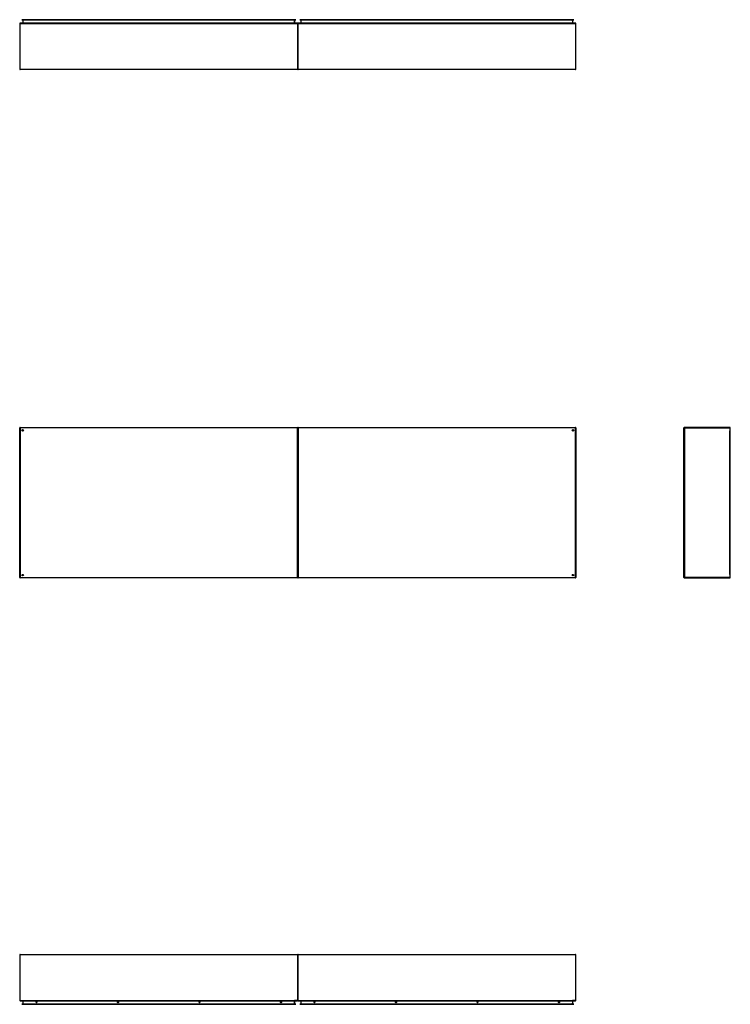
# Model space of a CAD drawing. Header units: inches. Extents: x 26 to 729, y 80 to 337.
# Tile 1 of 155: x 26 to 210, y 80 to 335. Entities that reach past the tile are written whole.
import ezdxf

# ---------------------------------------------------------------- set-up
doc = ezdxf.new("R2010")
doc.units = ezdxf.units.IN
doc.header["$MEASUREMENT"] = 0
doc.layers.add('Visible Edges(ANSI)', color=7, linetype='Continuous', lineweight=25)
doc.layers.add('Visible Tangent Edges(ANSI)', color=7, linetype='Continuous', lineweight=25)

msp = doc.modelspace()

# ---------------------------------------------------------------- linework, layer by layer
at = {"layer": 'Visible Edges(ANSI)'}
for p, q in [((26.43, 334.62), (26.63, 334.62)), ((26.43, 334.62), (26.43, 334.55)), ((26.63, 334.55), (26.43, 334.55)), ((26.63, 334.62), (97.21, 334.62)), ((97.21, 334.55), (26.63, 334.55)), ((26.72, 334.52), (26.72, 333.74)), ((97.12, 333.74), (97.12, 334.52)), ((97.21, 334.62), (97.41, 334.62)), ((97.41, 334.55), (97.21, 334.55)), ((97.41, 334.55), (97.41, 334.62)), ((98.43, 334.62), (98.63, 334.62)), ((98.43, 334.62), (98.43, 334.55)), ((98.63, 334.55), (98.43, 334.55)), ((98.63, 334.62), (169.21, 334.62)), ((169.21, 334.55), (98.63, 334.55)), ((98.72, 334.52), (98.72, 333.74)), ((169.12, 333.74), (169.12, 334.52)), ((169.21, 334.62), (169.41, 334.62)), ((169.41, 334.55), (169.21, 334.55)), ((169.41, 334.55), (169.41, 334.62)), ((25.92, 333.61), (25.92, 321.81)), ((97.82, 333.71), (26.02, 333.71)), ((97.92, 333.61), (97.92, 321.81)), ((97.92, 321.81), (97.92, 333.61)), ((169.82, 333.71), (98.02, 333.71)), ((169.92, 321.81), (169.92, 333.61)), ((97.82, 321.71), (26.02, 321.71)), ((169.82, 321.71), (98.02, 321.71)), ((25.92, 190.16), (25.92, 228.96)), ((26.02, 229.06), (97.82, 229.06)), ((26.78, 228.16), (26.78, 228.15)), ((26.82, 228.19), (26.81, 228.19)), ((97.92, 190.16), (97.92, 228.96)), ((97.92, 228.96), (97.92, 190.16)), ((98.02, 229.06), (169.82, 229.06)), ((169.02, 228.19), (169.01, 228.19)), ((169.05, 228.15), (169.05, 228.16)), ((169.92, 228.96), (169.92, 190.16)), ((197.92, 190.16), (197.92, 228.96)), ((209.82, 229.06), (198.02, 229.06)), ((209.92, 190.16), (209.92, 228.96)), ((97.82, 190.06), (26.02, 190.06)), ((26.78, 190.97), (26.78, 190.96)), ((26.81, 190.93), (26.82, 190.93)), ((169.82, 190.06), (98.02, 190.06)), ((169.01, 190.93), (169.02, 190.93)), ((169.05, 190.96), (169.05, 190.97)), ((198.02, 190.06), (209.82, 190.06)), ((25.92, 92.49), (25.92, 80.69)), ((26.02, 92.59), (97.82, 92.59)), ((97.92, 92.49), (97.92, 80.69)), ((97.92, 80.69), (97.92, 92.49)), ((98.02, 92.59), (169.82, 92.59)), ((169.92, 80.69), (169.92, 92.49)), ((26.02, 80.59), (97.82, 80.59)), ((26.43, 79.74), (26.63, 79.74)), ((26.43, 79.74), (26.43, 79.68)), ((26.63, 79.68), (26.43, 79.68)), ((97.21, 79.74), (26.63, 79.74)), ((26.63, 79.68), (97.21, 79.68)), ((26.72, 80.56), (26.72, 79.77)), ((97.12, 79.77), (97.12, 80.56)), ((97.21, 79.74), (97.41, 79.74)), ((97.41, 79.68), (97.21, 79.68)), ((97.41, 79.68), (97.41, 79.74)), ((98.02, 80.59), (169.82, 80.59)), ((98.43, 79.74), (98.63, 79.74)), ((98.43, 79.74), (98.43, 79.68)), ((98.63, 79.68), (98.43, 79.68)), ((169.21, 79.74), (98.63, 79.74)), ((98.63, 79.68), (169.21, 79.68)), ((98.72, 80.56), (98.72, 79.77)), ((169.12, 79.77), (169.12, 80.56)), ((169.21, 79.74), (169.41, 79.74)), ((169.41, 79.68), (169.21, 79.68)), ((169.41, 79.68), (169.41, 79.74))]:
    msp.add_line(p, q, dxfattribs=at)
for centre, radius in [((26.67, 228.31), 0.195), ((169.17, 228.31), 0.195), ((26.67, 190.81), 0.195), ((169.17, 190.81), 0.195), ((30.27, 80.24), 0.145), ((51.37, 80.24), 0.145), ((72.47, 80.24), 0.145), ((93.57, 80.24), 0.145), ((102.27, 80.24), 0.145), ((123.37, 80.24), 0.145), ((144.47, 80.24), 0.145), ((165.57, 80.24), 0.145)]:
    msp.add_circle(centre, radius, dxfattribs=at)
for centre, radius, start, end in [((26.68, 334.52), 0.031, 0, 90), ((97.15, 334.52), 0.031, 90, 180), ((98.68, 334.52), 0.031, 0, 90), ((169.15, 334.52), 0.031, 90, 180), ((26.02, 333.61), 0.099, 90, 180), ((26.68, 333.74), 0.031, 270, 0), ((97.15, 333.74), 0.031, 180, 270), ((97.82, 333.61), 0.099, 0, 90), ((98.02, 333.61), 0.099, 90, 180), ((98.68, 333.74), 0.031, 270, 0), ((169.15, 333.74), 0.031, 180, 270), ((169.82, 333.61), 0.099, 0, 90), ((26.02, 321.81), 0.099, 180, 270), ((97.82, 321.81), 0.099, 270, 0), ((98.02, 321.81), 0.099, 180, 270), ((169.82, 321.81), 0.099, 270, 0), ((26.02, 228.96), 0.099, 90, 180), ((26.81, 228.16), 0.031, 90, 180), ((97.82, 228.96), 0.099, 0, 90), ((98.02, 228.96), 0.099, 90, 180), ((169.02, 228.16), 0.031, 0, 90), ((169.82, 228.96), 0.099, 0, 90), ((198.02, 228.96), 0.099, 90, 180), ((209.82, 228.96), 0.099, 0, 90), ((26.02, 190.16), 0.099, 180, 270), ((26.81, 190.96), 0.031, 180, 270), ((97.82, 190.16), 0.099, 270, 0), ((98.02, 190.16), 0.099, 180, 270), ((169.02, 190.96), 0.031, 270, 0), ((169.82, 190.16), 0.099, 270, 0), ((198.02, 190.16), 0.099, 180, 270), ((209.82, 190.16), 0.099, 270, 0), ((26.02, 92.49), 0.099, 90, 180), ((97.82, 92.49), 0.099, 0, 90), ((98.02, 92.49), 0.099, 90, 180), ((169.82, 92.49), 0.099, 0, 90), ((26.02, 80.69), 0.099, 180, 270), ((26.68, 80.56), 0.031, 0, 90), ((26.68, 79.77), 0.031, 270, 0), ((97.15, 80.56), 0.031, 90, 180), ((97.15, 79.77), 0.031, 180, 270), ((97.82, 80.69), 0.099, 270, 0), ((98.02, 80.69), 0.099, 180, 270), ((98.68, 80.56), 0.031, 0, 90), ((98.68, 79.77), 0.031, 270, 0), ((169.15, 80.56), 0.031, 90, 180), ((169.15, 79.77), 0.031, 180, 270), ((169.82, 80.69), 0.099, 270, 0)]:
    msp.add_arc(centre, radius, start, end, dxfattribs=at)
at = {"layer": 'Visible Tangent Edges(ANSI)'}
for p, q in [((26.63, 334.55), (26.63, 334.62)), ((26.81, 334.52), (26.72, 334.52)), ((26.81, 334.55), (26.81, 334.52)), ((26.81, 333.74), (26.81, 334.52)), ((26.81, 334.52), (26.92, 334.52)), ((96.92, 334.52), (26.92, 334.52)), ((96.92, 334.52), (97.02, 334.52)), ((97.02, 334.55), (97.02, 334.52)), ((97.02, 334.52), (97.02, 333.74)), ((97.12, 334.52), (97.02, 334.52)), ((97.21, 334.62), (97.21, 334.55)), ((98.63, 334.55), (98.63, 334.62)), ((98.81, 334.52), (98.72, 334.52)), ((98.81, 334.55), (98.81, 334.52)), ((98.81, 333.74), (98.81, 334.52)), ((98.81, 334.52), (98.92, 334.52)), ((168.92, 334.52), (98.92, 334.52)), ((168.92, 334.52), (169.02, 334.52)), ((169.02, 334.55), (169.02, 334.52)), ((169.02, 334.52), (169.02, 333.74)), ((169.12, 334.52), (169.02, 334.52)), ((169.21, 334.62), (169.21, 334.55)), ((26.02, 333.61), (25.92, 333.61)), ((26.02, 333.61), (26.02, 333.71)), ((26.02, 321.81), (26.02, 333.61)), ((26.02, 333.61), (97.82, 333.61)), ((26.72, 333.74), (26.81, 333.74)), ((26.81, 333.74), (26.81, 333.71)), ((26.81, 333.74), (96.92, 333.74)), ((97.02, 333.74), (96.92, 333.74)), ((97.02, 333.74), (97.02, 333.71)), ((97.02, 333.74), (97.12, 333.74)), ((97.82, 333.71), (97.82, 333.61)), ((97.82, 333.61), (97.82, 321.81)), ((97.92, 333.61), (97.82, 333.61)), ((98.02, 333.61), (97.92, 333.61)), ((98.02, 333.61), (98.02, 333.71)), ((98.02, 321.81), (98.02, 333.61)), ((98.02, 333.61), (169.82, 333.61)), ((98.72, 333.74), (98.81, 333.74)), ((98.81, 333.74), (98.81, 333.71)), ((98.81, 333.74), (168.92, 333.74)), ((169.02, 333.74), (168.92, 333.74)), ((169.02, 333.74), (169.02, 333.71)), ((169.02, 333.74), (169.12, 333.74)), ((169.82, 333.71), (169.82, 333.61)), ((169.82, 333.61), (169.82, 321.81)), ((169.92, 333.61), (169.82, 333.61)), ((25.92, 321.81), (26.02, 321.81)), ((26.02, 321.71), (26.02, 321.81)), ((26.02, 321.81), (97.82, 321.81)), ((97.82, 321.81), (97.92, 321.81)), ((97.82, 321.81), (97.82, 321.71)), ((97.92, 321.81), (98.02, 321.81)), ((98.02, 321.71), (98.02, 321.81)), ((98.02, 321.81), (169.82, 321.81)), ((169.82, 321.81), (169.92, 321.81)), ((169.82, 321.81), (169.82, 321.71)), ((25.92, 228.96), (26.02, 228.96)), ((26.02, 228.96), (26.02, 229.06)), ((26.02, 228.96), (26.02, 190.16)), ((97.82, 228.96), (26.02, 228.96)), ((26.68, 228.29), (26.81, 228.19)), ((26.78, 228.16), (26.68, 228.29)), ((26.68, 228.29), (26.86, 228.29)), ((26.68, 228.29), (26.68, 228.18)), ((26.68, 228.11), (26.68, 228.18)), ((97.82, 229.06), (97.82, 228.96)), ((97.82, 228.96), (97.92, 228.96)), ((97.82, 190.16), (97.82, 228.96)), ((97.92, 228.96), (98.02, 228.96)), ((98.02, 228.96), (98.02, 229.06)), ((98.02, 228.96), (98.02, 190.16)), ((169.82, 228.96), (98.02, 228.96)), ((168.97, 228.29), (169.15, 228.29)), ((169.02, 228.19), (169.15, 228.29)), ((169.15, 228.29), (169.05, 228.16)), ((169.15, 228.18), (169.15, 228.29)), ((169.15, 228.18), (169.15, 228.11)), ((169.82, 229.06), (169.82, 228.96)), ((169.82, 228.96), (169.92, 228.96)), ((169.82, 190.16), (169.82, 228.96)), ((197.92, 228.96), (198.02, 228.96)), ((198.02, 229.06), (198.02, 228.96)), ((198.02, 228.96), (209.82, 228.96)), ((198.02, 228.96), (198.02, 190.16)), ((209.82, 228.96), (209.82, 229.06)), ((209.82, 228.96), (209.92, 228.96)), ((209.82, 228.96), (209.82, 228.18)), ((209.82, 190.93), (209.82, 228.18)), ((26.02, 190.16), (25.92, 190.16)), ((26.02, 190.16), (97.82, 190.16)), ((26.02, 190.06), (26.02, 190.16)), ((26.68, 190.93), (26.68, 191)), ((26.68, 190.83), (26.78, 190.96)), ((26.81, 190.93), (26.68, 190.83)), ((26.68, 190.93), (26.68, 190.83)), ((26.86, 190.83), (26.68, 190.83)), ((97.82, 190.16), (97.82, 190.06)), ((97.92, 190.16), (97.82, 190.16)), ((98.02, 190.16), (97.92, 190.16)), ((98.02, 190.16), (169.82, 190.16)), ((98.02, 190.06), (98.02, 190.16)), ((169.15, 190.83), (168.97, 190.83)), ((169.15, 190.83), (169.02, 190.93)), ((169.05, 190.96), (169.15, 190.83)), ((169.15, 191), (169.15, 190.93)), ((169.15, 190.83), (169.15, 190.93)), ((169.82, 190.16), (169.82, 190.06)), ((169.92, 190.16), (169.82, 190.16)), ((198.02, 190.16), (197.92, 190.16)), ((209.82, 190.16), (198.02, 190.16)), ((198.02, 190.16), (198.02, 190.06)), ((209.82, 190.93), (209.82, 190.16)), ((209.92, 190.16), (209.82, 190.16)), ((209.82, 190.06), (209.82, 190.16)), ((26.02, 92.49), (25.92, 92.49)), ((26.02, 92.49), (26.02, 92.59)), ((26.02, 80.69), (26.02, 92.49)), ((97.82, 92.49), (26.02, 92.49)), ((97.82, 92.59), (97.82, 92.49)), ((97.92, 92.49), (97.82, 92.49)), ((97.82, 92.49), (97.82, 80.69)), ((98.02, 92.49), (97.92, 92.49)), ((98.02, 92.49), (98.02, 92.59)), ((98.02, 80.69), (98.02, 92.49)), ((169.82, 92.49), (98.02, 92.49)), ((169.82, 92.59), (169.82, 92.49)), ((169.92, 92.49), (169.82, 92.49)), ((169.82, 92.49), (169.82, 80.69)), ((25.92, 80.69), (26.02, 80.69)), ((26.02, 80.59), (26.02, 80.69)), ((26.02, 80.69), (97.05, 80.69)), ((26.63, 79.68), (26.63, 79.74)), ((26.81, 80.56), (26.72, 80.56)), ((26.72, 79.77), (26.81, 79.77)), ((26.81, 80.56), (26.81, 80.59)), ((26.81, 79.77), (26.81, 80.56)), ((26.81, 80.56), (97.02, 80.56)), ((26.81, 79.74), (26.81, 79.77)), ((26.92, 79.77), (26.81, 79.77)), ((26.92, 79.77), (96.92, 79.77)), ((97.02, 79.77), (96.92, 79.77)), ((97.02, 80.56), (97.02, 80.59)), ((97.12, 80.56), (97.02, 80.56)), ((97.02, 80.56), (97.02, 79.77)), ((97.02, 79.77), (97.12, 79.77)), ((97.02, 79.74), (97.02, 79.77)), ((97.82, 80.69), (97.05, 80.69)), ((97.21, 79.74), (97.21, 79.68)), ((97.82, 80.69), (97.92, 80.69)), ((97.82, 80.69), (97.82, 80.59)), ((97.92, 80.69), (98.02, 80.69)), ((98.02, 80.59), (98.02, 80.69)), ((98.02, 80.69), (169.05, 80.69)), ((98.63, 79.68), (98.63, 79.74)), ((98.81, 80.56), (98.72, 80.56)), ((98.72, 79.77), (98.81, 79.77)), ((98.81, 80.56), (98.81, 80.59)), ((98.81, 79.77), (98.81, 80.56)), ((98.81, 80.56), (169.02, 80.56)), ((98.81, 79.74), (98.81, 79.77)), ((98.92, 79.77), (98.81, 79.77)), ((98.92, 79.77), (168.92, 79.77)), ((169.02, 79.77), (168.92, 79.77)), ((169.02, 80.56), (169.02, 80.59)), ((169.12, 80.56), (169.02, 80.56)), ((169.02, 80.56), (169.02, 79.77)), ((169.02, 79.77), (169.12, 79.77)), ((169.02, 79.74), (169.02, 79.77)), ((169.82, 80.69), (169.05, 80.69)), ((169.21, 79.74), (169.21, 79.68)), ((169.82, 80.69), (169.92, 80.69)), ((169.82, 80.69), (169.82, 80.59))]:
    msp.add_line(p, q, dxfattribs=at)

doc.saveas('drawing.dxf')
